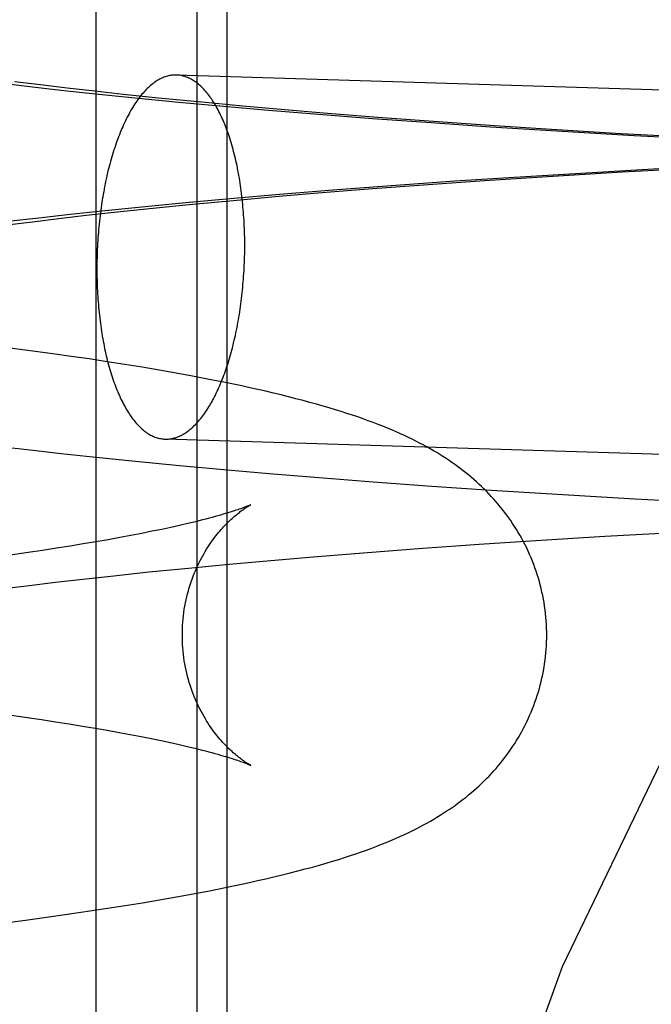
# Model space of a CAD drawing. Header units: inches. Extents: x 0 to 207, y 0 to 134.
# Tile 17 of 68: x 71.9178 to 71.9854, y 68.3998 to 68.5052. Entities that reach past the tile are written whole.
import ezdxf

# ---------------------------------------------------------------- set-up
doc = ezdxf.new("R2010")
doc.units = ezdxf.units.IN
doc.header["$LTSCALE"] = 11.383625
doc.header["$MEASUREMENT"] = 0
doc.linetypes.add('HIDDEN', pattern=[0.2, 0.1, -0.1])
doc.layers.add('DEFAULT_2', color=8, linetype='HIDDEN')

msp = doc.modelspace()

# ---------------------------------------------------------------- linework, layer by layer
at = {"layer": 'DEFAULT_2', "color": 8, "linetype": 'HIDDEN'}
for p, q in [((71.92598, 68.50824), (71.92598, 68.35199)), ((71.93678, 68.50824), (71.93678, 68.35199)), ((71.93999, 68.50824), (71.93999, 68.35199)), ((72.14208, 68.49284), (71.9346, 68.49929)), ((71.91563, 68.49844), (71.91889, 68.49806)), ((71.92004, 68.49823), (71.91726, 68.49857)), ((71.91889, 68.49806), (71.92221, 68.49768)), ((71.9229, 68.49789), (71.92004, 68.49823)), ((71.92221, 68.49768), (71.92559, 68.49732)), ((71.92585, 68.49755), (71.9229, 68.49789)), ((71.92559, 68.49732), (71.93018, 68.49684)), ((71.92888, 68.49722), (71.92585, 68.49755)), ((71.93303, 68.49679), (71.92888, 68.49722)), ((71.93018, 68.49684), (71.93486, 68.49639)), ((71.93731, 68.49637), (71.93303, 68.49679)), ((71.93486, 68.49639), (71.93962, 68.49595)), ((71.9417, 68.49596), (71.93731, 68.49637)), ((71.93962, 68.49595), (71.94446, 68.49553)), ((71.94619, 68.49556), (71.9417, 68.49596)), ((71.94446, 68.49553), (71.94936, 68.49513)), ((71.95078, 68.49518), (71.94619, 68.49556)), ((71.94936, 68.49513), (71.95557, 68.49465)), ((71.95663, 68.49472), (71.95078, 68.49518)), ((71.95557, 68.49465), (71.96186, 68.49419)), ((71.96259, 68.49427), (71.95663, 68.49472)), ((71.96186, 68.49419), (71.96821, 68.49376)), ((71.96864, 68.49386), (71.96259, 68.49427)), ((71.96821, 68.49376), (71.97588, 68.49328)), ((71.97475, 68.49346), (71.96864, 68.49386)), ((71.98215, 68.49301), (71.97475, 68.49346)), ((71.97588, 68.49328), (71.98357, 68.49283)), ((71.98959, 68.4926), (71.98215, 68.49301)), ((71.98357, 68.49283), (71.99127, 68.49243)), ((71.96755, 68.488), (71.97489, 68.48847)), ((71.97849, 68.4888), (71.97078, 68.48833)), ((71.97489, 68.48847), (71.9823, 68.48892)), ((71.98621, 68.48923), (71.97849, 68.4888)), ((71.9823, 68.48892), (71.98973, 68.48933)), ((71.95806, 68.48746), (71.9518, 68.48699)), ((71.95557, 68.48713), (71.96152, 68.48757)), ((71.9644, 68.48791), (71.95806, 68.48746)), ((71.96152, 68.48757), (71.96755, 68.488)), ((71.97078, 68.48833), (71.9644, 68.48791)), ((71.94562, 68.48649), (71.94075, 68.48607)), ((71.94517, 68.48627), (71.94974, 68.48666)), ((71.9518, 68.48699), (71.94562, 68.48649)), ((71.94974, 68.48666), (71.95557, 68.48713)), ((71.93596, 68.48564), (71.93124, 68.48518)), ((71.93208, 68.48503), (71.93633, 68.48546)), ((71.94075, 68.48607), (71.93596, 68.48564)), ((71.93633, 68.48546), (71.9407, 68.48587)), ((71.9407, 68.48587), (71.94517, 68.48627)), ((71.92321, 68.48435), (71.91986, 68.48398)), ((71.92202, 68.48393), (71.92495, 68.48427)), ((71.92662, 68.48472), (71.92321, 68.48435)), ((71.92495, 68.48427), (71.92795, 68.4846)), ((71.93124, 68.48518), (71.92662, 68.48472)), ((71.92795, 68.4846), (71.93208, 68.48503)), ((71.91643, 68.48324), (71.91918, 68.48359)), ((71.91986, 68.48398), (71.91657, 68.4836)), ((71.91918, 68.48359), (71.92202, 68.48393)), ((71.91839, 68.46985), (71.91534, 68.47025)), ((71.92138, 68.46945), (71.91839, 68.46985)), ((71.92334, 68.46917), (71.92138, 68.46945)), ((71.92527, 68.46889), (71.92334, 68.46917)), ((71.92718, 68.4686), (71.92527, 68.46889)), ((71.92906, 68.4683), (71.92718, 68.4686)), ((71.93092, 68.468), (71.92906, 68.4683)), ((71.93275, 68.46769), (71.93092, 68.468)), ((71.93455, 68.46738), (71.93275, 68.46769)), ((71.93633, 68.46705), (71.93455, 68.46738)), ((71.9381, 68.46671), (71.93633, 68.46705)), ((72.14086, 68.45386), (71.93339, 68.46031)), ((71.91567, 68.45953), (71.91894, 68.45915)), ((71.91894, 68.45915), (71.92226, 68.45877)), ((71.92226, 68.45877), (71.92564, 68.45841)), ((71.92564, 68.45841), (71.93023, 68.45794)), ((71.93023, 68.45794), (71.93491, 68.45748)), ((71.93491, 68.45748), (71.93968, 68.45704)), ((71.93968, 68.45704), (71.94452, 68.45662)), ((71.94452, 68.45662), (71.94942, 68.45622)), ((71.94942, 68.45622), (71.95564, 68.45574)), ((71.95564, 68.45574), (71.96193, 68.45528)), ((71.96193, 68.45528), (71.96828, 68.45485)), ((71.96828, 68.45485), (71.97595, 68.45437)), ((71.97595, 68.45437), (71.98365, 68.45392)), ((71.98365, 68.45392), (71.99135, 68.45352)), ((71.93302, 68.45065), (71.93198, 68.45044)), ((71.934, 68.45086), (71.93302, 68.45065)), ((71.93493, 68.45107), (71.934, 68.45086)), ((71.93581, 68.45127), (71.93493, 68.45107)), ((71.93662, 68.45147), (71.93581, 68.45127)), ((71.92728, 68.44954), (71.92597, 68.44932)), ((71.92853, 68.44977), (71.92728, 68.44954)), ((71.92973, 68.44999), (71.92853, 68.44977)), ((71.93088, 68.45022), (71.92973, 68.44999)), ((71.93198, 68.45044), (71.93088, 68.45022)), ((71.96698, 68.44905), (71.97306, 68.44945)), ((71.97306, 68.44945), (71.98044, 68.44991)), ((71.98044, 68.44991), (71.98785, 68.45032)), ((71.92027, 68.4484), (71.91873, 68.44817)), ((71.92177, 68.44863), (71.92027, 68.4484)), ((71.92322, 68.44886), (71.92177, 68.44863)), ((71.92462, 68.44909), (71.92322, 68.44886)), ((71.92597, 68.44932), (71.92462, 68.44909)), ((71.95504, 68.44818), (71.96096, 68.44863)), ((71.96096, 68.44863), (71.96698, 68.44905)), ((71.91873, 68.44817), (71.91634, 68.44783)), ((71.94469, 68.44733), (71.94924, 68.44771)), ((71.94924, 68.44771), (71.95504, 68.44818)), ((71.93166, 68.44609), (71.93589, 68.44651)), ((71.93589, 68.44651), (71.94024, 68.44692)), ((71.94024, 68.44692), (71.94469, 68.44733)), ((71.92166, 68.44498), (71.92457, 68.44532)), ((71.92457, 68.44532), (71.92756, 68.44565)), ((71.92756, 68.44565), (71.93166, 68.44609)), ((71.91611, 68.4443), (71.91884, 68.44464)), ((71.91884, 68.44464), (71.92166, 68.44498)), ((71.91622, 68.43086), (71.91862, 68.43051)), ((71.91862, 68.43051), (71.92017, 68.43028)), ((71.92017, 68.43028), (71.92167, 68.43005)), ((71.92167, 68.43005), (71.92312, 68.42982)), ((71.92312, 68.42982), (71.92453, 68.42959)), ((71.92453, 68.42959), (71.92589, 68.42937)), ((71.92589, 68.42937), (71.9272, 68.42914)), ((71.9272, 68.42914), (71.92845, 68.42891)), ((71.92845, 68.42891), (71.92966, 68.42869)), ((71.92966, 68.42869), (71.93081, 68.42846)), ((71.93081, 68.42846), (71.93191, 68.42825)), ((71.93191, 68.42825), (71.93296, 68.42803)), ((71.93296, 68.42803), (71.93395, 68.42782)), ((71.93395, 68.42782), (71.93488, 68.42761)), ((71.93488, 68.42761), (71.93576, 68.42741)), ((71.93459, 68.4113), (71.93637, 68.41162)), ((71.93637, 68.41162), (71.93812, 68.41196)), ((71.93812, 68.41196), (71.93985, 68.4123)), ((71.92911, 68.41037), (71.93096, 68.41067)), ((71.93096, 68.41067), (71.93279, 68.41098)), ((71.93279, 68.41098), (71.93459, 68.4113)), ((71.92145, 68.40923), (71.9234, 68.40951)), ((71.9234, 68.40951), (71.92533, 68.40979)), ((71.92533, 68.40979), (71.92723, 68.41008)), ((71.92723, 68.41008), (71.92911, 68.41037)), ((71.91542, 68.40843), (71.91846, 68.40882)), ((71.91846, 68.40882), (71.92145, 68.40923))]:
    msp.add_line(p, q, dxfattribs=at)
for points in [[(71.9346, 68.49929), (71.93448, 68.49929), (71.93436, 68.49929), (71.93424, 68.49928), (71.93412, 68.49927), (71.934, 68.49925), (71.93387, 68.49923), (71.93375, 68.4992), (71.93363, 68.49917), (71.93351, 68.49914), (71.93339, 68.4991), (71.93326, 68.49905), (71.93314, 68.499), (71.93302, 68.49895), (71.9329, 68.49889), (71.93278, 68.49883), (71.93266, 68.49876), (71.93254, 68.49869), (71.93242, 68.49862), (71.9323, 68.49853), (71.93218, 68.49845), (71.93207, 68.49836), (71.93195, 68.49827), (71.93183, 68.49817), (71.93171, 68.49807), (71.9316, 68.49796), (71.93148, 68.49785), (71.93137, 68.49773), (71.93125, 68.49761), (71.93114, 68.49749), (71.93102, 68.49736), (71.93091, 68.49723), (71.9308, 68.49709), (71.93069, 68.49695), (71.93058, 68.49681), (71.93047, 68.49666), (71.93036, 68.4965), (71.93025, 68.49635), (71.93014, 68.49619), (71.93004, 68.49602), (71.92993, 68.49585), (71.92983, 68.49568), (71.92973, 68.49551), (71.92962, 68.49533), (71.92952, 68.49514), (71.92942, 68.49496), (71.92932, 68.49477), (71.92923, 68.49457), (71.92913, 68.49437), (71.92903, 68.49417), (71.92894, 68.49397), (71.92885, 68.49376), (71.92876, 68.49355), (71.92866, 68.49333), (71.92858, 68.49312), (71.92849, 68.4929), (71.9284, 68.49267), (71.92831, 68.49245), (71.92823, 68.49222), (71.92815, 68.49198), (71.92807, 68.49175), (71.92799, 68.49151), (71.92791, 68.49127), (71.92783, 68.49102), (71.92776, 68.49078), (71.92768, 68.49053), (71.92761, 68.49027), (71.92754, 68.49002), (71.92747, 68.48976), (71.9274, 68.4895), (71.92733, 68.48924), (71.92727, 68.48898), (71.9272, 68.48871), (71.92714, 68.48845), (71.92708, 68.48818), (71.92702, 68.4879), (71.92697, 68.48763), (71.92691, 68.48735), (71.92686, 68.48708), (71.92681, 68.4868), (71.92676, 68.48652), (71.92671, 68.48623), (71.92666, 68.48595), (71.92662, 68.48566), (71.92657, 68.48538), (71.92653, 68.48509), (71.92649, 68.4848), (71.92646, 68.48451), (71.92642, 68.48422), (71.92639, 68.48392), (71.92635, 68.48363), (71.92632, 68.48333), (71.92629, 68.48304), (71.92627, 68.48274), (71.92624, 68.48245), (71.92622, 68.48215), (71.9262, 68.48185), (71.92618, 68.48155), (71.92616, 68.48125), (71.92614, 68.48095), (71.92613, 68.48065), (71.92612, 68.48035), (71.92611, 68.48005), (71.9261, 68.47975), (71.92609, 68.47945), (71.92609, 68.47915), (71.92608, 68.47885), (71.92608, 68.47855)], [(71.94191, 68.48105), (71.94191, 68.48135), (71.9419, 68.48165), (71.9419, 68.48194), (71.94189, 68.48224), (71.94188, 68.48254), (71.94187, 68.48284), (71.94186, 68.48313), (71.94185, 68.48343), (71.94183, 68.48372), (71.94181, 68.48402), (71.94179, 68.48431), (71.94177, 68.4846), (71.94175, 68.48489), (71.94172, 68.48518), (71.9417, 68.48547), (71.94167, 68.48575), (71.94164, 68.48604), (71.9416, 68.48632), (71.94157, 68.4866), (71.94153, 68.48689), (71.9415, 68.48716), (71.94146, 68.48744), (71.94142, 68.48772), (71.94137, 68.48799), (71.94133, 68.48826), (71.94128, 68.48853), (71.94123, 68.4888), (71.94118, 68.48906), (71.94113, 68.48933), (71.94108, 68.48959), (71.94102, 68.48985), (71.94097, 68.4901), (71.94091, 68.49035), (71.94085, 68.49061), (71.94079, 68.49085), (71.94072, 68.4911), (71.94066, 68.49134), (71.94059, 68.49158), (71.94052, 68.49182), (71.94045, 68.49206), (71.94038, 68.49229), (71.94031, 68.49252), (71.94023, 68.49274), (71.94016, 68.49297), (71.94008, 68.49319), (71.94, 68.4934), (71.93992, 68.49362), (71.93984, 68.49383), (71.93976, 68.49403), (71.93968, 68.49424), (71.93959, 68.49444), (71.9395, 68.49463), (71.93941, 68.49483), (71.93933, 68.49502), (71.93923, 68.4952), (71.93914, 68.49538), (71.93905, 68.49556), (71.93896, 68.49574), (71.93886, 68.49591), (71.93876, 68.49607), (71.93867, 68.49624), (71.93857, 68.4964), (71.93847, 68.49655), (71.93837, 68.4967), (71.93826, 68.49685), (71.93816, 68.49699), (71.93806, 68.49713), (71.93795, 68.49727), (71.93785, 68.4974), (71.93774, 68.49753), (71.93763, 68.49765), (71.93752, 68.49777), (71.93741, 68.49788), (71.9373, 68.49799), (71.93719, 68.4981), (71.93708, 68.4982), (71.93697, 68.4983), (71.93685, 68.49839), (71.93674, 68.49848), (71.93662, 68.49856), (71.93651, 68.49864), (71.93639, 68.49871), (71.93628, 68.49878), (71.93616, 68.49885), (71.93604, 68.49891), (71.93592, 68.49897), (71.93581, 68.49902), (71.93569, 68.49907), (71.93557, 68.49911), (71.93545, 68.49915), (71.93533, 68.49918), (71.93521, 68.49921), (71.93509, 68.49924), (71.93497, 68.49926), (71.93485, 68.49927), (71.93473, 68.49928), (71.9346, 68.49929)], [(71.93339, 68.46031), (71.93351, 68.46031), (71.93363, 68.46031), (71.93375, 68.46032), (71.93387, 68.46033), (71.934, 68.46035), (71.93412, 68.46037), (71.93424, 68.4604), (71.93436, 68.46043), (71.93448, 68.46046), (71.9346, 68.4605), (71.93473, 68.46055), (71.93485, 68.46059), (71.93497, 68.46065), (71.93509, 68.46071), (71.93521, 68.46077), (71.93533, 68.46084), (71.93545, 68.46091), (71.93557, 68.46098), (71.93569, 68.46106), (71.93581, 68.46115), (71.93592, 68.46124), (71.93604, 68.46133), (71.93616, 68.46143), (71.93628, 68.46153), (71.93639, 68.46164), (71.93651, 68.46175), (71.93662, 68.46187), (71.93674, 68.46199), (71.93685, 68.46211), (71.93697, 68.46224), (71.93708, 68.46237), (71.93719, 68.46251), (71.9373, 68.46265), (71.93741, 68.46279), (71.93752, 68.46294), (71.93763, 68.4631), (71.93774, 68.46325), (71.93785, 68.46341), (71.93795, 68.46358), (71.93806, 68.46375), (71.93816, 68.46392), (71.93826, 68.46409), (71.93837, 68.46427), (71.93847, 68.46446), (71.93857, 68.46464), (71.93867, 68.46483), (71.93876, 68.46503), (71.93886, 68.46523), (71.93896, 68.46543), (71.93905, 68.46563), (71.93914, 68.46584), (71.93923, 68.46605), (71.93933, 68.46626), (71.93941, 68.46648), (71.9395, 68.4667), (71.93959, 68.46693), (71.93968, 68.46715), (71.93976, 68.46738), (71.93984, 68.46762), (71.93992, 68.46785), (71.94, 68.46809), (71.94008, 68.46833), (71.94016, 68.46858), (71.94023, 68.46882), (71.94031, 68.46907), (71.94038, 68.46932), (71.94045, 68.46958), (71.94052, 68.46984), (71.94059, 68.47009), (71.94066, 68.47036), (71.94072, 68.47062), (71.94079, 68.47089), (71.94085, 68.47115), (71.94091, 68.47142), (71.94097, 68.4717), (71.94102, 68.47197), (71.94108, 68.47225), (71.94113, 68.47252), (71.94118, 68.4728), (71.94123, 68.47308), (71.94128, 68.47337), (71.94133, 68.47365), (71.94137, 68.47394), (71.94142, 68.47422), (71.94146, 68.47451), (71.9415, 68.4748), (71.94153, 68.47509), (71.94157, 68.47538), (71.9416, 68.47568), (71.94164, 68.47597), (71.94167, 68.47626), (71.9417, 68.47656), (71.94172, 68.47686), (71.94175, 68.47715), (71.94177, 68.47745), (71.94179, 68.47775), (71.94181, 68.47805), (71.94183, 68.47835), (71.94185, 68.47865), (71.94186, 68.47895), (71.94187, 68.47925), (71.94188, 68.47955), (71.94189, 68.47985), (71.9419, 68.48015), (71.9419, 68.48045), (71.94191, 68.48075), (71.94191, 68.48105)], [(71.92608, 68.47855), (71.92608, 68.47825), (71.92609, 68.47795), (71.92609, 68.47766), (71.9261, 68.47736), (71.92611, 68.47706), (71.92612, 68.47676), (71.92613, 68.47647), (71.92614, 68.47617), (71.92616, 68.47588), (71.92618, 68.47558), (71.9262, 68.47529), (71.92622, 68.475), (71.92624, 68.47471), (71.92627, 68.47442), (71.92629, 68.47413), (71.92632, 68.47385), (71.92635, 68.47356), (71.92639, 68.47328), (71.92642, 68.47299), (71.92646, 68.47271), (71.92649, 68.47244), (71.92653, 68.47216), (71.92657, 68.47188), (71.92662, 68.47161), (71.92666, 68.47134), (71.92671, 68.47107), (71.92676, 68.4708), (71.92681, 68.47054), (71.92686, 68.47027), (71.92691, 68.47001), (71.92697, 68.46975), (71.92702, 68.4695), (71.92708, 68.46924), (71.92714, 68.46899), (71.9272, 68.46874), (71.92727, 68.4685), (71.92733, 68.46826), (71.9274, 68.46802), (71.92747, 68.46778), (71.92754, 68.46754), (71.92761, 68.46731), (71.92768, 68.46708), (71.92776, 68.46686), (71.92783, 68.46663), (71.92791, 68.46641), (71.92799, 68.4662), (71.92807, 68.46598), (71.92815, 68.46577), (71.92823, 68.46557), (71.92831, 68.46536), (71.9284, 68.46516), (71.92849, 68.46497), (71.92858, 68.46477), (71.92866, 68.46458), (71.92876, 68.4644), (71.92885, 68.46422), (71.92894, 68.46404), (71.92903, 68.46386), (71.92913, 68.46369), (71.92923, 68.46352), (71.92932, 68.46336), (71.92942, 68.4632), (71.92952, 68.46305), (71.92962, 68.4629), (71.92973, 68.46275), (71.92983, 68.4626), (71.92993, 68.46246), (71.93004, 68.46233), (71.93014, 68.4622), (71.93025, 68.46207), (71.93036, 68.46195), (71.93047, 68.46183), (71.93058, 68.46172), (71.93069, 68.46161), (71.9308, 68.4615), (71.93091, 68.4614), (71.93102, 68.4613), (71.93114, 68.46121), (71.93125, 68.46112), (71.93137, 68.46104), (71.93148, 68.46096), (71.9316, 68.46088), (71.93171, 68.46081), (71.93183, 68.46075), (71.93195, 68.46069), (71.93207, 68.46063), (71.93218, 68.46058), (71.9323, 68.46053), (71.93242, 68.46049), (71.93254, 68.46045), (71.93266, 68.46042), (71.93278, 68.46039), (71.9329, 68.46036), (71.93302, 68.46034), (71.93314, 68.46033), (71.93326, 68.46032), (71.93339, 68.46031)], [(71.97423, 68.43933), (71.97422, 68.43969), (71.97421, 68.44008), (71.97419, 68.44047), (71.97417, 68.44086), (71.97414, 68.44125), (71.9741, 68.44164), (71.97405, 68.44203), (71.974, 68.44241), (71.97394, 68.4428), (71.97387, 68.44318), (71.9738, 68.44356), (71.97372, 68.44394), (71.97363, 68.44432), (71.97354, 68.4447), (71.97344, 68.44507), (71.97333, 68.44544), (71.97321, 68.44581), (71.97309, 68.44617), (71.97297, 68.44654), (71.97283, 68.4469), (71.97269, 68.44726), (71.97255, 68.44761), (71.9724, 68.44796), (71.97224, 68.44831), (71.97208, 68.44866), (71.97191, 68.449), (71.97173, 68.44933), (71.97155, 68.44967), (71.97137, 68.45), (71.97118, 68.45032), (71.97098, 68.45064), (71.97078, 68.45096), (71.97058, 68.45127), (71.97037, 68.45158), (71.97016, 68.45188), (71.96994, 68.45218), (71.96972, 68.45248), (71.96949, 68.45277), (71.96926, 68.45306), (71.96902, 68.45335), (71.96878, 68.45363), (71.96853, 68.45391), (71.96828, 68.45418), (71.96803, 68.45445), (71.96777, 68.45472), (71.96751, 68.45498), (71.96724, 68.45524), (71.96697, 68.45549), (71.9667, 68.45574), (71.96642, 68.45599), (71.96614, 68.45623), (71.96585, 68.45647), (71.96557, 68.4567), (71.96528, 68.45693), (71.96498, 68.45715), (71.96469, 68.45737), (71.96438, 68.45759), (71.96408, 68.45781), (71.96377, 68.45802), (71.96345, 68.45823), (71.96312, 68.45845), (71.96279, 68.45865), (71.96245, 68.45886), (71.9621, 68.45907), (71.96175, 68.45928), (71.96138, 68.45948), (71.96101, 68.45968), (71.96062, 68.45989), (71.96023, 68.46009), (71.95983, 68.46029), (71.95942, 68.46049), (71.95899, 68.46069), (71.95856, 68.46089), (71.95811, 68.46109), (71.95765, 68.46129), (71.95717, 68.46149), (71.95668, 68.46169), (71.95617, 68.46189), (71.95565, 68.46209), (71.95512, 68.46228), (71.95457, 68.46248), (71.95401, 68.46268), (71.95343, 68.46287), (71.95284, 68.46307), (71.95223, 68.46326), (71.95161, 68.46346), (71.95096, 68.46365), (71.95029, 68.46385), (71.9496, 68.46404), (71.94889, 68.46424), (71.94815, 68.46444), (71.94738, 68.46464), (71.9466, 68.46484), (71.9458, 68.46504), (71.94498, 68.46524), (71.94415, 68.46543), (71.9433, 68.46562), (71.94245, 68.46581), (71.94159, 68.466), (71.94072, 68.46618), (71.93985, 68.46636), (71.9381, 68.46671)], [(71.93523, 68.43933), (71.93523, 68.43966), (71.93524, 68.44001), (71.93525, 68.44036), (71.93528, 68.44071), (71.93531, 68.44106), (71.93535, 68.4414), (71.93539, 68.44175), (71.93544, 68.44209), (71.9355, 68.44243), (71.93556, 68.44277), (71.93563, 68.4431), (71.93571, 68.44343), (71.93579, 68.44376), (71.93588, 68.44408), (71.93597, 68.4444), (71.93607, 68.44471), (71.93617, 68.44502), (71.93628, 68.44533), (71.93639, 68.44563), (71.9365, 68.44592), (71.93662, 68.44621), (71.93675, 68.44649), (71.93687, 68.44677), (71.937, 68.44704), (71.93714, 68.4473), (71.93727, 68.44756), (71.93741, 68.44781), (71.93755, 68.44805), (71.93768, 68.44829), (71.93783, 68.44852), (71.93797, 68.44874), (71.93811, 68.44896), (71.93825, 68.44917), (71.93839, 68.44937), (71.93854, 68.44957), (71.93868, 68.44976), (71.93882, 68.44994), (71.93896, 68.45012), (71.9391, 68.4503), (71.93924, 68.45046), (71.93938, 68.45062), (71.93952, 68.45078), (71.93965, 68.45092), (71.93979, 68.45107), (71.93992, 68.4512), (71.94005, 68.45133), (71.94018, 68.45146), (71.9403, 68.45158), (71.94043, 68.4517), (71.94055, 68.45181), (71.94067, 68.45192), (71.94079, 68.45202), (71.9409, 68.45212), (71.94101, 68.45221), (71.94112, 68.4523), (71.94123, 68.45239), (71.94133, 68.45247), (71.94143, 68.45255), (71.94153, 68.45262), (71.94162, 68.45269), (71.94171, 68.45275), (71.9418, 68.45281), (71.94188, 68.45287), (71.94196, 68.45292), (71.94204, 68.45297), (71.94211, 68.45302), (71.94218, 68.45306), (71.94224, 68.4531), (71.9423, 68.45314), (71.94235, 68.45317), (71.9424, 68.4532), (71.94244, 68.45322), (71.94248, 68.45324), (71.94251, 68.45326), (71.94253, 68.45327), (71.94255, 68.45328), (71.94257, 68.45329), (71.94257, 68.45329)], [(71.94257, 68.45329), (71.94256, 68.45328), (71.94254, 68.45328), (71.94252, 68.45327), (71.94248, 68.45325), (71.94244, 68.45323), (71.94239, 68.45321), (71.94233, 68.45318), (71.94226, 68.45316), (71.94218, 68.45312), (71.94209, 68.45309), (71.94199, 68.45305), (71.94188, 68.45301), (71.94176, 68.45296), (71.94162, 68.45291), (71.94148, 68.45286), (71.94132, 68.4528), (71.94115, 68.45275), (71.94097, 68.45269), (71.94077, 68.45262), (71.94057, 68.45256), (71.94035, 68.45249), (71.94011, 68.45241), (71.93986, 68.45234), (71.9396, 68.45226), (71.93933, 68.45218), (71.93904, 68.4521), (71.93874, 68.45202), (71.93842, 68.45193), (71.93809, 68.45184), (71.93774, 68.45175), (71.93738, 68.45166), (71.93701, 68.45156), (71.93662, 68.45147)], [(71.94256, 68.42538), (71.94257, 68.42538), (71.94257, 68.42538), (71.94257, 68.42538), (71.94255, 68.42539), (71.94254, 68.4254), (71.94251, 68.42541), (71.94248, 68.42543), (71.94244, 68.42545), (71.9424, 68.42547), (71.94235, 68.4255), (71.9423, 68.42553), (71.94224, 68.42556), (71.94218, 68.4256), (71.94211, 68.42564), (71.94204, 68.42569), (71.94197, 68.42574), (71.94189, 68.42579), (71.94181, 68.42585), (71.94172, 68.42591), (71.94163, 68.42597), (71.94154, 68.42604), (71.94144, 68.42612), (71.94134, 68.42619), (71.94123, 68.42627), (71.94113, 68.42636), (71.94102, 68.42645), (71.94091, 68.42654), (71.94079, 68.42664), (71.94067, 68.42674), (71.94055, 68.42685), (71.94043, 68.42696), (71.94031, 68.42708), (71.94018, 68.4272), (71.94005, 68.42733), (71.93992, 68.42746), (71.93979, 68.4276), (71.93966, 68.42774), (71.93952, 68.42788), (71.93939, 68.42804), (71.93925, 68.4282), (71.93911, 68.42837), (71.93897, 68.42854), (71.93883, 68.42872), (71.93868, 68.4289), (71.93854, 68.42909), (71.9384, 68.42929), (71.93826, 68.42949), (71.93811, 68.4297), (71.93797, 68.42992), (71.93783, 68.43014), (71.93769, 68.43037), (71.93755, 68.43061), (71.93741, 68.43085), (71.93727, 68.4311), (71.93714, 68.43136), (71.93701, 68.43162), (71.93688, 68.43189), (71.93675, 68.43217), (71.93663, 68.43245), (71.93651, 68.43274), (71.93639, 68.43304), (71.93628, 68.43334), (71.93617, 68.43364), (71.93607, 68.43395), (71.93597, 68.43427), (71.93588, 68.43459), (71.93579, 68.43491), (71.93571, 68.43524), (71.93563, 68.43557), (71.93556, 68.4359), (71.9355, 68.43624), (71.93544, 68.43658), (71.93539, 68.43692), (71.93535, 68.43726), (71.93531, 68.43761), (71.93528, 68.43796), (71.93525, 68.43831), (71.93524, 68.43866), (71.93523, 68.43901), (71.93523, 68.43933)], [(71.93985, 68.4123), (71.94071, 68.41248), (71.94157, 68.41266), (71.94243, 68.41285), (71.94329, 68.41304), (71.94416, 68.41324), (71.94503, 68.41344), (71.9459, 68.41365), (71.94676, 68.41387), (71.94759, 68.41408), (71.94839, 68.41429), (71.94917, 68.4145), (71.94991, 68.41471), (71.95062, 68.41492), (71.95131, 68.41512), (71.95197, 68.41532), (71.9526, 68.41552), (71.95322, 68.41572), (71.95381, 68.41592), (71.95439, 68.41612), (71.95495, 68.41632), (71.9555, 68.41652), (71.95603, 68.41673), (71.95655, 68.41693), (71.95706, 68.41713), (71.95755, 68.41734), (71.95803, 68.41754), (71.9585, 68.41775), (71.95895, 68.41796), (71.95939, 68.41817), (71.95982, 68.41837), (71.96024, 68.41858), (71.96064, 68.41879), (71.96103, 68.419), (71.96141, 68.4192), (71.96178, 68.41941), (71.96214, 68.41962), (71.96248, 68.41983), (71.96283, 68.42004), (71.96316, 68.42025), (71.96348, 68.42046), (71.9638, 68.42067), (71.96411, 68.42088), (71.96442, 68.4211), (71.96471, 68.42132), (71.96501, 68.42154), (71.9653, 68.42176), (71.96559, 68.42199), (71.96587, 68.42222), (71.96616, 68.42246), (71.96644, 68.4227), (71.96672, 68.42294), (71.96699, 68.4232), (71.96726, 68.42345), (71.96753, 68.42371), (71.96779, 68.42398), (71.96805, 68.42424), (71.96831, 68.42451), (71.96856, 68.42479), (71.9688, 68.42506), (71.96904, 68.42534), (71.96927, 68.42563), (71.96951, 68.42591), (71.96973, 68.42621), (71.96995, 68.4265), (71.97017, 68.4268), (71.97038, 68.42711), (71.97059, 68.42742), (71.9708, 68.42773), (71.971, 68.42804), (71.97119, 68.42836), (71.97138, 68.42869), (71.97156, 68.42902), (71.97174, 68.42935), (71.97192, 68.42969), (71.97208, 68.43003), (71.97225, 68.43037), (71.9724, 68.43072), (71.97255, 68.43107), (71.9727, 68.43142), (71.97284, 68.43178), (71.97297, 68.43214), (71.9731, 68.4325), (71.97322, 68.43287), (71.97333, 68.43324), (71.97344, 68.43361), (71.97354, 68.43398), (71.97363, 68.43436), (71.97372, 68.43473), (71.9738, 68.43511), (71.97387, 68.43549), (71.97394, 68.43588), (71.974, 68.43626), (71.97405, 68.43664), (71.9741, 68.43703), (71.97414, 68.43742), (71.97417, 68.43781), (71.97419, 68.43819), (71.97421, 68.43858), (71.97422, 68.43897), (71.97423, 68.43933)], [(71.93576, 68.42741), (71.93658, 68.42721), (71.93697, 68.42711), (71.93734, 68.42702), (71.93771, 68.42693), (71.93805, 68.42684), (71.93838, 68.42675), (71.9387, 68.42666), (71.93901, 68.42658), (71.9393, 68.42649), (71.93958, 68.42641), (71.93984, 68.42634), (71.94009, 68.42626), (71.94032, 68.42619), (71.94055, 68.42612), (71.94075, 68.42605), (71.94095, 68.42599), (71.94113, 68.42593), (71.94131, 68.42587), (71.94146, 68.42581), (71.94161, 68.42576), (71.94175, 68.42571), (71.94256, 68.42538)]]:
    msp.add_lwpolyline(points, dxfattribs=at)
msp.add_arc((72.20624, 68.30649), 0.25, 90, 270, dxfattribs=at)

doc.saveas('drawing.dxf')
